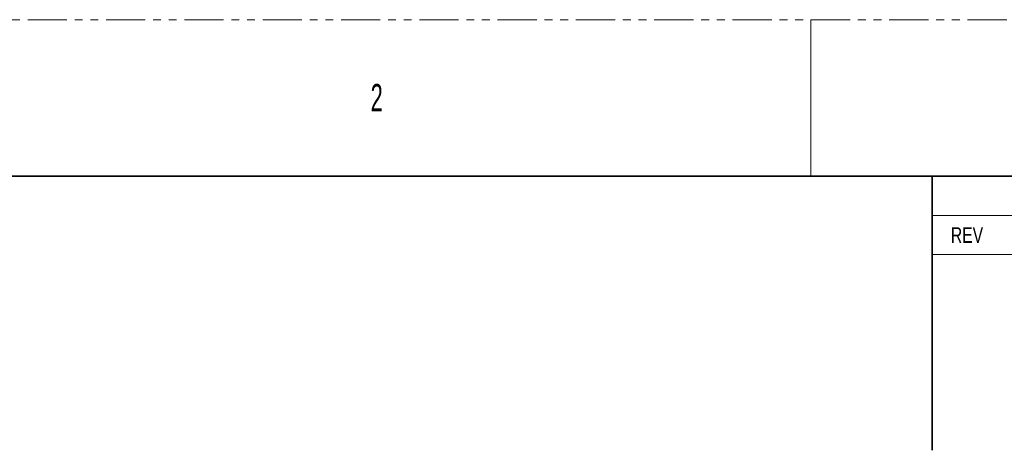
# Model space of a CAD drawing. Header units: millimetres. Extents: x 0 to 1118, y 0 to 864.
# Tile 253 of 254: x 850 to 1009, y 794 to 864. Entities that reach past the tile are written whole.
import ezdxf

# ---------------------------------------------------------------- set-up
doc = ezdxf.new("R2010")
doc.units = ezdxf.units.MM
doc.linetypes.add('PHANTOM', pattern=[12.7, 6.35, -1.27, 1.27, -1.27, 1.27, -1.27])
doc.styles.add('SLDTEXTSTYLE0', font='TXT', dxfattribs={"width": 0.75})
doc.styles.add('SLDTEXTSTYLE4', font='TXT', dxfattribs={"width": 0.6})

msp = doc.modelspace()

# ---------------------------------------------------------------- linework, layer by layer
at = {"color": 7, "linetype": 'PHANTOM', "lineweight": 18}
msp.add_line((0, 863.6), (1117.6, 863.6), dxfattribs=at)
at = {"color": 7, "linetype": 'Continuous', "lineweight": 18}
for p, q in [((977.9, 863.6), (977.9, 838.2)), ((1104.9, 838.2), (997.58, 838.2)), ((997.58, 831.85), (997.58, 793.75)), ((1104.9, 831.85), (997.58, 831.85)), ((1104.9, 825.5), (997.58, 825.5))]:
    msp.add_line(p, q, dxfattribs=at)
at = {"color": 7, "linetype": 'Continuous', "lineweight": 35}
for p, q in [((12.7, 838.2), (1104.9, 838.2)), ((997.58, 838.2), (997.58, 793.75))]:
    msp.add_line(p, q, dxfattribs=at)

# ---------------------------------------------------------------- texts
at = {"color": 7, "linetype": 'Continuous', "lineweight": 0}
for s, insert, char_height, attachment_point, style in [('2', (906.494, 853.173), 4.445, 1, 'SLDTEXTSTYLE4'), ('REV', (1003.206, 829.937), 2.54, 2, 'SLDTEXTSTYLE0')]:
    msp.add_mtext(s, dxfattribs=dict(at, insert=insert, char_height=char_height, attachment_point=attachment_point, style=style))

doc.saveas('drawing.dxf')
